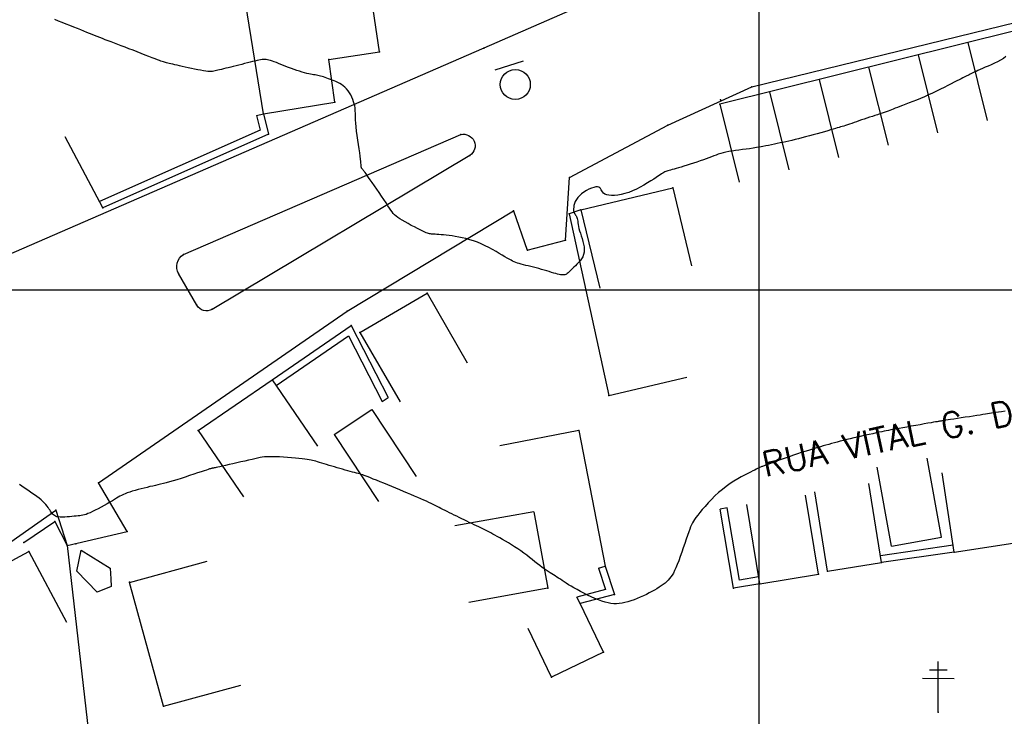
# Model space of a CAD drawing. Header units: millimetres. Extents: x 196436 to 199900, y 8705373 to 8708636.
# Tile 48 of 241: x 197626 to 197724, y 8706658 to 8706727. Entities that reach past the tile are written whole.
import ezdxf
from ezdxf.enums import TextEntityAlignment as Align

# ---------------------------------------------------------------- set-up
doc = ezdxf.new("R2010")
doc.units = ezdxf.units.MM
doc.header["$LTSCALE"] = 5
for name, color, linetype in [('$CURVAS2', 40, 'Continuous'), ('CASA', 6, 'Continuous'), ('CERCA', 3, 'CERCA_LINE'), ('MALHA', 9, 'Continuous'), ('MEIO-FIO', 7, 'Continuous'), ('MURO', 9, 'Continuous'), ('PL', 23, 'Continuous'), ('POSTE', 3, 'Continuous'), ('TXT_NRUA', 3, 'Continuous')]:
    doc.layers.add(name, color=color, linetype=linetype)
doc.styles.add('GEOSIS', font='ROMANS.SHX')
doc.linetypes.add('CERCA_LINE', pattern='A,0.5,-0.2,["X",Standard,S=0.1,R=0,X=-0.1,Y=-0.05],-0.25', length=0.95)

# ---------------------------------------------------------------- blocks, each defined once
blk = doc.blocks.new('C')
at = {"layer": 'CASA'}
blk.add_lwpolyline([(0, 0), (0, 8)], dxfattribs=at)
blk = doc.blocks.new('A$C324D1BEE')
at = {"layer": 'CASA'}
for points in [[(8.774, 4.991), (0.902, 6.413)], [(7.872, 0), (8.774, 4.991)], [(7.872, 0), (0, 1.423)]]:
    blk.add_lwpolyline(points, dxfattribs=at)
blk = doc.blocks.new('A$C6160071F')
at = {"layer": 'CASA', "rotation": 179.1179489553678}
blk.add_blockref('A$C324D1BEE', (8.85, 6.399), dxfattribs=at)
blk = doc.blocks.new('PL')
at = {"layer": 'PL'}
blk.add_line((2.006, 1.493), (2.006, -1.493), dxfattribs=at)
blk.add_circle((0, 0), 1.495, dxfattribs=at)

msp = doc.modelspace()

# ---------------------------------------------------------------- linework, layer by layer
at = {"layer": '$CURVAS2'}
for points in [[(197724.643, 8706723.232, 692), (197724.39, 8706723.052, 692), (197724.109, 8706722.881, 692), (197723.807, 8706722.721, 692), (197723.494, 8706722.57, 692), (197723.179, 8706722.429, 692), (197722.869, 8706722.297, 692), (197722.574, 8706722.174, 692), (197722.302, 8706722.06, 692), (197722.06, 8706721.954, 692), (197721.846, 8706721.857, 692), (197721.657, 8706721.767, 692), (197721.489, 8706721.685, 692), (197721.34, 8706721.609, 692), (197721.205, 8706721.539, 692), (197721.081, 8706721.475, 692), (197720.966, 8706721.415, 692), (197720.854, 8706721.36, 692), (197720.742, 8706721.307, 692), (197720.623, 8706721.251, 692), (197720.492, 8706721.189, 692), (197720.345, 8706721.119, 692), (197720.175, 8706721.036, 692), (197719.978, 8706720.938, 692), (197719.748, 8706720.821, 692), (197719.481, 8706720.683, 692), (197719.18, 8706720.526, 692), (197718.85, 8706720.355, 692), (197718.496, 8706720.173, 692), (197718.123, 8706719.984, 692), (197717.734, 8706719.792, 692), (197717.336, 8706719.601, 692), (197716.932, 8706719.415, 692), (197716.527, 8706719.237, 692), (197716.126, 8706719.069, 692), (197715.733, 8706718.909, 692), (197715.354, 8706718.76, 692), (197714.992, 8706718.621, 692), (197714.653, 8706718.493, 692), (197714.341, 8706718.376, 692), (197714.061, 8706718.27, 692), (197713.815, 8706718.177, 692), (197713.599, 8706718.092, 692), (197713.405, 8706718.016, 692), (197713.226, 8706717.946, 692), (197713.055, 8706717.879, 692), (197712.885, 8706717.813, 692), (197712.708, 8706717.748, 692), (197712.517, 8706717.679, 692), (197712.308, 8706717.607, 692), (197712.08, 8706717.53, 692), (197711.838, 8706717.45, 692), (197711.585, 8706717.367, 692), (197711.323, 8706717.281, 692), (197711.055, 8706717.194, 692), (197710.786, 8706717.105, 692), (197710.517, 8706717.016, 692), (197710.252, 8706716.926, 692), (197709.992, 8706716.838, 692), (197709.74, 8706716.751, 692), (197709.497, 8706716.667, 692), (197709.265, 8706716.587, 692), (197709.046, 8706716.511, 692), (197708.842, 8706716.442, 692), (197708.654, 8706716.379, 692), (197708.483, 8706716.323, 692), (197708.323, 8706716.273, 692), (197708.166, 8706716.226, 692), (197708.005, 8706716.178, 692), (197707.832, 8706716.128, 692), (197707.64, 8706716.073, 692), (197707.421, 8706716.011, 692), (197707.168, 8706715.938, 692), (197706.875, 8706715.854, 692), (197706.549, 8706715.759, 692), (197706.196, 8706715.658, 692), (197705.824, 8706715.551, 692), (197705.441, 8706715.443, 692), (197705.055, 8706715.336, 692), (197704.674, 8706715.232, 692), (197704.305, 8706715.135, 692), (197703.954, 8706715.046, 692), (197703.621, 8706714.965, 692), (197703.303, 8706714.891, 692), (197702.997, 8706714.822, 692), (197702.7, 8706714.757, 692), (197702.411, 8706714.695, 692), (197702.127, 8706714.635, 692), (197701.844, 8706714.575, 692), (197701.561, 8706714.515, 692), (197701.276, 8706714.455, 692), (197700.988, 8706714.395, 692), (197700.694, 8706714.335, 692), (197700.392, 8706714.277, 692), (197700.082, 8706714.221, 692), (197699.762, 8706714.166, 692), (197699.43, 8706714.114, 692), (197699.085, 8706714.064, 692), (197698.732, 8706714.017, 692), (197698.375, 8706713.97, 692), (197698.02, 8706713.923, 692), (197697.673, 8706713.875, 692), (197697.337, 8706713.825, 692), (197697.019, 8706713.772, 692), (197696.724, 8706713.715, 692), (197696.455, 8706713.652, 692), (197696.206, 8706713.585, 692), (197695.972, 8706713.512, 692), (197695.744, 8706713.433, 692), (197695.517, 8706713.349, 692), (197695.284, 8706713.26, 692), (197695.037, 8706713.164, 692), (197694.77, 8706713.063, 692), (197694.478, 8706712.956, 692), (197694.166, 8706712.845, 692), (197693.84, 8706712.732, 692), (197693.509, 8706712.621, 692), (197693.179, 8706712.512, 692), (197692.856, 8706712.408, 692), (197692.548, 8706712.312, 692), (197692.262, 8706712.226, 692), (197692.003, 8706712.151, 692), (197691.772, 8706712.086, 692), (197691.564, 8706712.03, 692), (197691.38, 8706711.981, 692), (197691.217, 8706711.938, 692), (197691.073, 8706711.898, 692), (197690.946, 8706711.861, 692), (197690.834, 8706711.825, 692), (197690.735, 8706711.787, 692), (197690.641, 8706711.745, 692), (197690.546, 8706711.695, 692), (197690.442, 8706711.634, 692), (197690.322, 8706711.558, 692), (197690.178, 8706711.464, 692), (197690.004, 8706711.348, 692), (197689.791, 8706711.207, 692), (197689.535, 8706711.039, 692), (197689.24, 8706710.85, 692), (197688.914, 8706710.647, 692), (197688.562, 8706710.439, 692), (197688.191, 8706710.233, 692), (197687.809, 8706710.038, 692), (197687.421, 8706709.859, 692), (197687.036, 8706709.706, 692), (197686.658, 8706709.585, 692), (197686.293, 8706709.495, 692), (197685.947, 8706709.436, 692), (197685.624, 8706709.406, 692), (197685.33, 8706709.403, 692), (197685.069, 8706709.427, 692), (197684.845, 8706709.476, 692), (197684.665, 8706709.548, 692), (197684.531, 8706709.641, 692), (197684.433, 8706709.749, 692), (197684.359, 8706709.864, 692), (197684.298, 8706709.977, 692), (197684.237, 8706710.081, 692), (197684.166, 8706710.168, 692), (197684.072, 8706710.23, 692), (197683.943, 8706710.26, 692), (197683.771, 8706710.251, 692), (197683.563, 8706710.205, 692), (197683.329, 8706710.127, 692), (197683.08, 8706710.02, 692), (197682.826, 8706709.888, 692), (197682.577, 8706709.735, 692), (197682.344, 8706709.565, 692), (197682.137, 8706709.381, 692), (197681.965, 8706709.188, 692), (197681.826, 8706708.99, 692), (197681.719, 8706708.79, 692), (197681.64, 8706708.594, 692), (197681.586, 8706708.404, 692), (197681.555, 8706708.226, 692), (197681.545, 8706708.064, 692), (197681.552, 8706707.921, 692), (197681.573, 8706707.8, 692), (197681.606, 8706707.698, 692), (197681.648, 8706707.611, 692), (197681.695, 8706707.532, 692), (197681.745, 8706707.457, 692), (197681.794, 8706707.382, 692), (197681.84, 8706707.301, 692), (197681.879, 8706707.21, 692), (197681.909, 8706707.104, 692), (197681.934, 8706706.981, 692), (197681.955, 8706706.843, 692), (197681.978, 8706706.687, 692), (197682.004, 8706706.515, 692), (197682.038, 8706706.324, 692), (197682.083, 8706706.115, 692), (197682.143, 8706705.888, 692), (197682.218, 8706705.642, 692), (197682.304, 8706705.381, 692), (197682.393, 8706705.11, 692), (197682.476, 8706704.833, 692), (197682.546, 8706704.556, 692), (197682.595, 8706704.281, 692), (197682.616, 8706704.015, 692), (197682.601, 8706703.76, 692), (197682.544, 8706703.522, 692), (197682.452, 8706703.299, 692), (197682.331, 8706703.093, 692), (197682.189, 8706702.901, 692), (197682.035, 8706702.723, 692), (197681.876, 8706702.559, 692), (197681.72, 8706702.408, 692), (197681.575, 8706702.27, 692), (197681.447, 8706702.143, 692), (197681.334, 8706702.027, 692), (197681.235, 8706701.923, 692), (197681.146, 8706701.831, 692), (197681.065, 8706701.749, 692), (197680.989, 8706701.679, 692), (197680.915, 8706701.619, 692), (197680.841, 8706701.571, 692), (197680.765, 8706701.533, 692), (197680.683, 8706701.505, 692), (197680.593, 8706701.489, 692), (197680.494, 8706701.483, 692), (197680.382, 8706701.488, 692), (197680.256, 8706701.504, 692), (197680.113, 8706701.532, 692), (197679.951, 8706701.57, 692), (197679.769, 8706701.619, 692), (197679.567, 8706701.678, 692), (197679.349, 8706701.743, 692), (197679.116, 8706701.815, 692), (197678.872, 8706701.889, 692), (197678.617, 8706701.966, 692), (197678.356, 8706702.042, 692), (197678.089, 8706702.116, 692), (197677.819, 8706702.187, 692), (197677.55, 8706702.254, 692), (197677.285, 8706702.318, 692), (197677.026, 8706702.38, 692), (197676.777, 8706702.439, 692), (197676.541, 8706702.497, 692), (197676.322, 8706702.553, 692), (197676.122, 8706702.609, 692), (197675.944, 8706702.665, 692), (197675.78, 8706702.724, 692), (197675.625, 8706702.788, 692), (197675.469, 8706702.861, 692), (197675.307, 8706702.945, 692), (197675.129, 8706703.044, 692), (197674.93, 8706703.16, 692), (197674.7, 8706703.296, 692), (197674.436, 8706703.454, 692), (197674.14, 8706703.63, 692), (197673.816, 8706703.817, 692), (197673.469, 8706704.011, 692), (197673.105, 8706704.205, 692), (197672.729, 8706704.394, 692), (197672.345, 8706704.573, 692), (197671.957, 8706704.735, 692), (197671.572, 8706704.876, 692), (197671.191, 8706704.997, 692), (197670.816, 8706705.1, 692), (197670.451, 8706705.187, 692), (197670.098, 8706705.259, 692), (197669.758, 8706705.319, 692), (197669.435, 8706705.369, 692), (197669.131, 8706705.41, 692), (197668.847, 8706705.445, 692), (197668.585, 8706705.473, 692), (197668.345, 8706705.497, 692), (197668.126, 8706705.515, 692), (197667.929, 8706705.53, 692), (197667.755, 8706705.542, 692), (197667.603, 8706705.55, 692), (197667.474, 8706705.557, 692), (197667.366, 8706705.563, 692), (197667.273, 8706705.571, 692), (197667.185, 8706705.584, 692), (197667.093, 8706705.607, 692), (197666.988, 8706705.642, 692), (197666.861, 8706705.692, 692), (197666.704, 8706705.762, 692), (197666.508, 8706705.854, 692), (197666.267, 8706705.971, 692), (197665.989, 8706706.109, 692), (197665.686, 8706706.262, 692), (197665.371, 8706706.426, 692), (197665.054, 8706706.594, 692), (197664.749, 8706706.763, 692), (197664.466, 8706706.926, 692), (197664.218, 8706707.078, 692), (197664.013, 8706707.216, 692), (197663.844, 8706707.347, 692), (197663.702, 8706707.476, 692), (197663.576, 8706707.613, 692), (197663.458, 8706707.765, 692), (197663.336, 8706707.939, 692), (197663.201, 8706708.144, 692), (197663.042, 8706708.386, 692), (197662.854, 8706708.671, 692), (197662.641, 8706708.989, 692), (197662.411, 8706709.33, 692), (197662.171, 8706709.683, 692), (197661.931, 8706710.034, 692), (197661.697, 8706710.373, 692), (197661.478, 8706710.689, 692), (197661.281, 8706710.969, 692), (197661.114, 8706711.205, 692), (197660.973, 8706711.399, 692), (197660.858, 8706711.557, 692), (197660.763, 8706711.683, 692), (197660.686, 8706711.783, 692), (197660.625, 8706711.862, 692), (197660.575, 8706711.924, 692), (197660.533, 8706711.976, 692), (197660.498, 8706712.021, 692), (197660.467, 8706712.062, 692), (197660.442, 8706712.099, 692), (197660.421, 8706712.133, 692), (197660.404, 8706712.165, 692), (197660.391, 8706712.197, 692), (197660.382, 8706712.229, 692), (197660.376, 8706712.262, 692), (197660.372, 8706712.299, 692), (197660.37, 8706712.346, 692), (197660.367, 8706712.412, 692), (197660.361, 8706712.504, 692), (197660.35, 8706712.631, 692), (197660.333, 8706712.802, 692), (197660.307, 8706713.023, 692), (197660.271, 8706713.303, 692), (197660.223, 8706713.647, 692), (197660.167, 8706714.042, 692), (197660.105, 8706714.473, 692), (197660.041, 8706714.923, 692), (197659.979, 8706715.378, 692), (197659.922, 8706715.821, 692), (197659.873, 8706716.236, 692), (197659.835, 8706716.607, 692), (197659.812, 8706716.924, 692), (197659.8, 8706717.191, 692), (197659.796, 8706717.418, 692), (197659.794, 8706717.617, 692), (197659.79, 8706717.796, 692), (197659.782, 8706717.967, 692), (197659.764, 8706718.137, 692), (197659.733, 8706718.319, 692), (197659.685, 8706718.519, 692), (197659.62, 8706718.735, 692), (197659.538, 8706718.959, 692), (197659.442, 8706719.188, 692), (197659.331, 8706719.415, 692), (197659.207, 8706719.634, 692), (197659.07, 8706719.84, 692), (197658.92, 8706720.027, 692), (197658.76, 8706720.191, 692), (197658.59, 8706720.333, 692), (197658.413, 8706720.456, 692), (197658.231, 8706720.563, 692), (197658.045, 8706720.658, 692), (197657.858, 8706720.742, 692), (197657.671, 8706720.818, 692), (197657.486, 8706720.89, 692), (197657.306, 8706720.96, 692), (197657.13, 8706721.028, 692), (197656.959, 8706721.092, 692), (197656.793, 8706721.152, 692), (197656.632, 8706721.208, 692), (197656.477, 8706721.258, 692), (197656.327, 8706721.301, 692), (197656.184, 8706721.337, 692), (197656.046, 8706721.365, 692), (197655.911, 8706721.388, 692), (197655.774, 8706721.409, 692), (197655.633, 8706721.429, 692), (197655.483, 8706721.452, 692), (197655.321, 8706721.48, 692), (197655.142, 8706721.516, 692), (197654.943, 8706721.562, 692), (197654.722, 8706721.622, 692), (197654.482, 8706721.693, 692), (197654.227, 8706721.773, 692), (197653.961, 8706721.861, 692), (197653.688, 8706721.956, 692), (197653.413, 8706722.055, 692), (197653.14, 8706722.156, 692), (197652.874, 8706722.257, 692), (197652.617, 8706722.358, 692), (197652.372, 8706722.456, 692), (197652.139, 8706722.549, 692), (197651.919, 8706722.637, 692), (197651.712, 8706722.717, 692), (197651.519, 8706722.788, 692), (197651.341, 8706722.849, 692), (197651.179, 8706722.897, 692), (197651.032, 8706722.932, 692), (197650.896, 8706722.954, 692), (197650.765, 8706722.964, 692), (197650.634, 8706722.962, 692), (197650.497, 8706722.949, 692), (197650.349, 8706722.926, 692), (197650.185, 8706722.892, 692), (197649.999, 8706722.85, 692), (197649.786, 8706722.799, 692), (197649.551, 8706722.741, 692), (197649.297, 8706722.677, 692), (197649.029, 8706722.609, 692), (197648.751, 8706722.538, 692), (197648.467, 8706722.466, 692), (197648.183, 8706722.394, 692), (197647.902, 8706722.323, 692), (197647.629, 8706722.255, 692), (197647.365, 8706722.191, 692), (197647.113, 8706722.129, 692), (197646.874, 8706722.071, 692), (197646.65, 8706722.016, 692), (197646.443, 8706721.966, 692), (197646.254, 8706721.919, 692), (197646.085, 8706721.876, 692), (197645.937, 8706721.838, 692), (197645.803, 8706721.805, 692), (197645.675, 8706721.779, 692), (197645.548, 8706721.76, 692), (197645.412, 8706721.75, 692), (197645.261, 8706721.75, 692), (197645.087, 8706721.762, 692), (197644.883, 8706721.786, 692), (197644.643, 8706721.822, 692), (197644.373, 8706721.87, 692), (197644.081, 8706721.927, 692), (197643.774, 8706721.99, 692), (197643.459, 8706722.057, 692), (197643.144, 8706722.126, 692), (197642.837, 8706722.194, 692), (197642.546, 8706722.26, 692), (197642.276, 8706722.32, 692), (197642.028, 8706722.376, 692), (197641.802, 8706722.427, 692), (197641.597, 8706722.473, 692), (197641.412, 8706722.515, 692), (197641.247, 8706722.553, 692), (197641.101, 8706722.587, 692), (197640.973, 8706722.618, 692), (197640.861, 8706722.646, 692), (197640.758, 8706722.674, 692), (197640.654, 8706722.704, 692), (197640.542, 8706722.741, 692), (197640.412, 8706722.787, 692), (197640.255, 8706722.844, 692), (197640.062, 8706722.918, 692), (197639.826, 8706723.009, 692), (197639.539, 8706723.12, 692), (197639.208, 8706723.25, 692), (197638.843, 8706723.392, 692), (197638.453, 8706723.545, 692), (197638.048, 8706723.703, 692), (197637.637, 8706723.863, 692), (197637.229, 8706724.022, 692), (197636.835, 8706724.174, 692), (197636.46, 8706724.318, 692), (197636.107, 8706724.453, 692), (197635.772, 8706724.58, 692), (197635.454, 8706724.7, 692), (197635.152, 8706724.815, 692), (197634.864, 8706724.924, 692), (197634.587, 8706725.03, 692), (197634.321, 8706725.133, 692), (197634.063, 8706725.234, 692), (197633.808, 8706725.335, 692), (197633.553, 8706725.437, 692), (197633.291, 8706725.543, 692), (197633.019, 8706725.653, 692), (197632.731, 8706725.769, 692), (197632.423, 8706725.893, 692), (197632.089, 8706726.026, 692), (197631.729, 8706726.17, 692), (197631.348, 8706726.321, 692), (197630.958, 8706726.476, 692), (197630.569, 8706726.629, 692), (197630.19, 8706726.778, 692), (197629.832, 8706726.919, 692)], [(197724.561, 8706687.909, 693), (197724.208, 8706687.858, 693), (197723.894, 8706687.812, 693), (197723.626, 8706687.772, 693), (197723.396, 8706687.738, 693), (197723.19, 8706687.706, 693), (197722.996, 8706687.676, 693), (197722.8, 8706687.646, 693), (197722.59, 8706687.612, 693), (197722.353, 8706687.575, 693), (197722.076, 8706687.531, 693), (197721.75, 8706687.48, 693), (197721.384, 8706687.424, 693), (197720.993, 8706687.363, 693), (197720.59, 8706687.3, 693), (197720.188, 8706687.238, 693), (197719.801, 8706687.178, 693), (197719.443, 8706687.123, 693), (197719.128, 8706687.074, 693), (197718.865, 8706687.034, 693), (197718.652, 8706687.001, 693), (197718.483, 8706686.975, 693), (197718.352, 8706686.955, 693), (197718.252, 8706686.939, 693), (197718.177, 8706686.928, 693), (197718.121, 8706686.919, 693), (197718.079, 8706686.913, 693), (197718.042, 8706686.907, 693), (197718.003, 8706686.901, 693), (197717.952, 8706686.893, 693), (197717.879, 8706686.881, 693), (197717.775, 8706686.863, 693), (197717.63, 8706686.838, 693), (197717.436, 8706686.804, 693), (197717.182, 8706686.76, 693), (197716.863, 8706686.704, 693), (197716.491, 8706686.638, 693), (197716.08, 8706686.566, 693), (197715.647, 8706686.49, 693), (197715.207, 8706686.412, 693), (197714.775, 8706686.335, 693), (197714.366, 8706686.263, 693), (197713.997, 8706686.197, 693), (197713.678, 8706686.139, 693), (197713.402, 8706686.089, 693), (197713.157, 8706686.043, 693), (197712.932, 8706686, 693), (197712.714, 8706685.957, 693), (197712.492, 8706685.912, 693), (197712.255, 8706685.863, 693), (197711.99, 8706685.807, 693), (197711.69, 8706685.742, 693), (197711.358, 8706685.671, 693), (197711.002, 8706685.593, 693), (197710.629, 8706685.511, 693), (197710.246, 8706685.425, 693), (197709.862, 8706685.338, 693), (197709.484, 8706685.25, 693), (197709.118, 8706685.163, 693), (197708.771, 8706685.078, 693), (197708.442, 8706684.995, 693), (197708.129, 8706684.914, 693), (197707.828, 8706684.834, 693), (197707.537, 8706684.756, 693), (197707.255, 8706684.679, 693), (197706.977, 8706684.602, 693), (197706.703, 8706684.525, 693), (197706.429, 8706684.448, 693), (197706.151, 8706684.37, 693), (197705.868, 8706684.289, 693), (197705.574, 8706684.203, 693), (197705.268, 8706684.111, 693), (197704.946, 8706684.011, 693), (197704.605, 8706683.902, 693), (197704.241, 8706683.783, 693), (197703.853, 8706683.652, 693), (197703.449, 8706683.514, 693), (197703.04, 8706683.371, 693), (197702.634, 8706683.227, 693), (197702.242, 8706683.088, 693), (197701.874, 8706682.956, 693), (197701.541, 8706682.836, 693), (197701.251, 8706682.732, 693), (197701.012, 8706682.646, 693), (197700.819, 8706682.577, 693), (197700.666, 8706682.522, 693), (197700.545, 8706682.478, 693), (197700.449, 8706682.443, 693), (197700.37, 8706682.413, 693), (197700.302, 8706682.385, 693), (197700.237, 8706682.358, 693), (197700.168, 8706682.327, 693), (197700.09, 8706682.292, 693), (197699.999, 8706682.248, 693), (197699.889, 8706682.195, 693), (197699.756, 8706682.131, 693), (197699.596, 8706682.051, 693), (197699.403, 8706681.956, 693), (197699.173, 8706681.841, 693), (197698.902, 8706681.706, 693), (197698.597, 8706681.55, 693), (197698.262, 8706681.371, 693), (197697.904, 8706681.17, 693), (197697.53, 8706680.945, 693), (197697.145, 8706680.697, 693), (197696.757, 8706680.424, 693), (197696.372, 8706680.126, 693), (197695.995, 8706679.804, 693), (197695.63, 8706679.464, 693), (197695.282, 8706679.116, 693), (197694.954, 8706678.768, 693), (197694.65, 8706678.429, 693), (197694.373, 8706678.107, 693), (197694.128, 8706677.81, 693), (197693.917, 8706677.548, 693), (197693.743, 8706677.325, 693), (197693.601, 8706677.132, 693), (197693.483, 8706676.956, 693), (197693.383, 8706676.784, 693), (197693.293, 8706676.604, 693), (197693.206, 8706676.401, 693), (197693.116, 8706676.165, 693), (197693.016, 8706675.881, 693), (197692.899, 8706675.541, 693), (197692.769, 8706675.155, 693), (197692.627, 8706674.736, 693), (197692.478, 8706674.299, 693), (197692.326, 8706673.856, 693), (197692.173, 8706673.423, 693), (197692.023, 8706673.013, 693), (197691.88, 8706672.64, 693), (197691.746, 8706672.315, 693), (197691.619, 8706672.033, 693), (197691.495, 8706671.79, 693), (197691.373, 8706671.58, 693), (197691.247, 8706671.395, 693), (197691.117, 8706671.23, 693), (197690.977, 8706671.078, 693), (197690.826, 8706670.934, 693), (197690.66, 8706670.792, 693), (197690.48, 8706670.65, 693), (197690.284, 8706670.509, 693), (197690.074, 8706670.369, 693), (197689.848, 8706670.228, 693), (197689.608, 8706670.087, 693), (197689.352, 8706669.945, 693), (197689.082, 8706669.802, 693), (197688.797, 8706669.658, 693), (197688.5, 8706669.516, 693), (197688.195, 8706669.378, 693), (197687.885, 8706669.246, 693), (197687.573, 8706669.124, 693), (197687.263, 8706669.014, 693), (197686.958, 8706668.918, 693), (197686.662, 8706668.84, 693), (197686.377, 8706668.781, 693), (197686.099, 8706668.743, 693), (197685.825, 8706668.726, 693), (197685.549, 8706668.731, 693), (197685.27, 8706668.758, 693), (197684.98, 8706668.809, 693), (197684.678, 8706668.884, 693), (197684.358, 8706668.984, 693), (197684.018, 8706669.108, 693), (197683.663, 8706669.253, 693), (197683.3, 8706669.414, 693), (197682.934, 8706669.587, 693), (197682.572, 8706669.767, 693), (197682.222, 8706669.95, 693), (197681.888, 8706670.131, 693), (197681.579, 8706670.306, 693), (197681.299, 8706670.471, 693), (197681.045, 8706670.627, 693), (197680.814, 8706670.773, 693), (197680.603, 8706670.91, 693), (197680.408, 8706671.04, 693), (197680.225, 8706671.163, 693), (197680.05, 8706671.279, 693), (197679.881, 8706671.39, 693), (197679.713, 8706671.497, 693), (197679.545, 8706671.602, 693), (197679.374, 8706671.707, 693), (197679.199, 8706671.817, 693), (197679.017, 8706671.934, 693), (197678.826, 8706672.06, 693), (197678.626, 8706672.199, 693), (197678.413, 8706672.354, 693), (197678.186, 8706672.525, 693), (197677.946, 8706672.713, 693), (197677.694, 8706672.913, 693), (197677.43, 8706673.122, 693), (197677.156, 8706673.337, 693), (197676.873, 8706673.555, 693), (197676.581, 8706673.774, 693), (197676.281, 8706673.99, 693), (197675.976, 8706674.2, 693), (197675.667, 8706674.404, 693), (197675.358, 8706674.6, 693), (197675.054, 8706674.787, 693), (197674.757, 8706674.964, 693), (197674.47, 8706675.13, 693), (197674.198, 8706675.285, 693), (197673.943, 8706675.427, 693), (197673.708, 8706675.556, 693), (197673.49, 8706675.674, 693), (197673.285, 8706675.783, 693), (197673.089, 8706675.885, 693), (197672.897, 8706675.983, 693), (197672.705, 8706676.079, 693), (197672.51, 8706676.176, 693), (197672.306, 8706676.275, 693), (197672.092, 8706676.378, 693), (197671.866, 8706676.487, 693), (197671.633, 8706676.599, 693), (197671.392, 8706676.714, 693), (197671.146, 8706676.832, 693), (197670.896, 8706676.952, 693), (197670.644, 8706677.074, 693), (197670.393, 8706677.196, 693), (197670.143, 8706677.319, 693), (197669.895, 8706677.442, 693), (197669.652, 8706677.563, 693), (197669.413, 8706677.683, 693), (197669.18, 8706677.8, 693), (197668.954, 8706677.914, 693), (197668.736, 8706678.024, 693), (197668.527, 8706678.13, 693), (197668.327, 8706678.231, 693), (197668.134, 8706678.328, 693), (197667.942, 8706678.423, 693), (197667.748, 8706678.518, 693), (197667.548, 8706678.615, 693), (197667.337, 8706678.716, 693), (197667.112, 8706678.821, 693), (197666.868, 8706678.933, 693), (197666.602, 8706679.053, 693), (197666.315, 8706679.181, 693), (197666.008, 8706679.316, 693), (197665.682, 8706679.458, 693), (197665.339, 8706679.606, 693), (197664.98, 8706679.759, 693), (197664.607, 8706679.917, 693), (197664.22, 8706680.079, 693), (197663.822, 8706680.244, 693), (197663.42, 8706680.41, 693), (197663.02, 8706680.574, 693), (197662.629, 8706680.733, 693), (197662.255, 8706680.885, 693), (197661.904, 8706681.026, 693), (197661.584, 8706681.154, 693), (197661.302, 8706681.266, 693), (197661.062, 8706681.36, 693), (197660.858, 8706681.439, 693), (197660.681, 8706681.504, 693), (197660.524, 8706681.56, 693), (197660.377, 8706681.609, 693), (197660.231, 8706681.655, 693), (197660.079, 8706681.699, 693), (197659.911, 8706681.746, 693), (197659.721, 8706681.797, 693), (197659.51, 8706681.853, 693), (197659.281, 8706681.914, 693), (197659.037, 8706681.979, 693), (197658.781, 8706682.048, 693), (197658.516, 8706682.12, 693), (197658.246, 8706682.195, 693), (197657.974, 8706682.274, 693), (197657.701, 8706682.354, 693), (197657.432, 8706682.436, 693), (197657.169, 8706682.517, 693), (197656.914, 8706682.597, 693), (197656.67, 8706682.673, 693), (197656.44, 8706682.745, 693), (197656.226, 8706682.811, 693), (197656.031, 8706682.87, 693), (197655.856, 8706682.921, 693), (197655.694, 8706682.964, 693), (197655.535, 8706683.001, 693), (197655.372, 8706683.034, 693), (197655.194, 8706683.065, 693), (197654.994, 8706683.094, 693), (197654.761, 8706683.123, 693), (197654.488, 8706683.155, 693), (197654.168, 8706683.189, 693), (197653.811, 8706683.224, 693), (197653.427, 8706683.26, 693), (197653.03, 8706683.294, 693), (197652.63, 8706683.325, 693), (197652.24, 8706683.35, 693), (197651.871, 8706683.369, 693), (197651.536, 8706683.379, 693), (197651.242, 8706683.38, 693), (197650.982, 8706683.371, 693), (197650.744, 8706683.352, 693), (197650.517, 8706683.323, 693), (197650.29, 8706683.283, 693), (197650.051, 8706683.234, 693), (197649.788, 8706683.175, 693), (197649.491, 8706683.106, 693), (197649.152, 8706683.027, 693), (197648.78, 8706682.941, 693), (197648.387, 8706682.851, 693), (197647.985, 8706682.76, 693), (197647.589, 8706682.67, 693), (197647.21, 8706682.584, 693), (197646.86, 8706682.506, 693), (197646.554, 8706682.438, 693), (197646.299, 8706682.382, 693), (197646.094, 8706682.337, 693), (197645.932, 8706682.302, 693), (197645.807, 8706682.276, 693), (197645.712, 8706682.257, 693), (197645.642, 8706682.244, 693), (197645.591, 8706682.234, 693), (197645.551, 8706682.228, 693), (197645.517, 8706682.222, 693), (197645.48, 8706682.214, 693), (197645.432, 8706682.202, 693), (197645.364, 8706682.183, 693), (197645.266, 8706682.153, 693), (197645.131, 8706682.109, 693), (197644.949, 8706682.05, 693), (197644.712, 8706681.971, 693), (197644.415, 8706681.871, 693), (197644.066, 8706681.755, 693), (197643.679, 8706681.626, 693), (197643.266, 8706681.489, 693), (197642.841, 8706681.351, 693), (197642.416, 8706681.214, 693), (197642.005, 8706681.085, 693), (197641.619, 8706680.968, 693), (197641.269, 8706680.866, 693), (197640.95, 8706680.779, 693), (197640.657, 8706680.703, 693), (197640.382, 8706680.635, 693), (197640.117, 8706680.573, 693), (197639.857, 8706680.514, 693), (197639.595, 8706680.454, 693), (197639.322, 8706680.392, 693), (197639.035, 8706680.324, 693), (197638.738, 8706680.251, 693), (197638.436, 8706680.174, 693), (197638.134, 8706680.094, 693), (197637.841, 8706680.012, 693), (197637.56, 8706679.93, 693), (197637.298, 8706679.847, 693), (197637.061, 8706679.765, 693), (197636.853, 8706679.685, 693), (197636.667, 8706679.605, 693), (197636.497, 8706679.522, 693), (197636.333, 8706679.434, 693), (197636.167, 8706679.339, 693), (197635.992, 8706679.234, 693), (197635.799, 8706679.117, 693), (197635.581, 8706678.986, 693), (197635.331, 8706678.84, 693), (197635.056, 8706678.683, 693), (197634.764, 8706678.519, 693), (197634.464, 8706678.355, 693), (197634.165, 8706678.195, 693), (197633.874, 8706678.044, 693), (197633.602, 8706677.909, 693), (197633.355, 8706677.794, 693), (197633.14, 8706677.703, 693), (197632.953, 8706677.633, 693), (197632.785, 8706677.581, 693), (197632.63, 8706677.544, 693), (197632.478, 8706677.517, 693), (197632.324, 8706677.497, 693), (197632.159, 8706677.48, 693), (197631.976, 8706677.462, 693), (197631.769, 8706677.44, 693), (197631.543, 8706677.417, 693), (197631.306, 8706677.394, 693), (197631.064, 8706677.374, 693), (197630.825, 8706677.36, 693), (197630.595, 8706677.353, 693), (197630.383, 8706677.356, 693), (197630.194, 8706677.373, 693), (197630.034, 8706677.403, 693), (197629.901, 8706677.448, 693), (197629.789, 8706677.506, 693), (197629.695, 8706677.576, 693), (197629.615, 8706677.657, 693), (197629.543, 8706677.748, 693), (197629.475, 8706677.848, 693), (197629.406, 8706677.957, 693), (197629.333, 8706678.072, 693), (197629.253, 8706678.194, 693), (197629.162, 8706678.323, 693), (197629.059, 8706678.458, 693), (197628.94, 8706678.6, 693), (197628.804, 8706678.749, 693), (197628.647, 8706678.904, 693), (197628.466, 8706679.065, 693), (197628.262, 8706679.232, 693), (197628.036, 8706679.403, 693), (197627.796, 8706679.578, 693), (197627.545, 8706679.754, 693), (197627.29, 8706679.93, 693), (197627.035, 8706680.104, 693), (197626.786, 8706680.275, 693), (197626.548, 8706680.44, 693), (197626.325, 8706680.6, 693)], [(197635.433, 8706671.224, 693), (197635.439, 8706670.458, 693), (197634.052, 8706669.888, 693), (197632.031, 8706671.989, 693), (197632.45, 8706674.08, 693), (197635.34, 8706672.257, 693), (197635.433, 8706671.224, 693)]]:
    msp.add_polyline3d(points, dxfattribs=at)
at = {"layer": 'CASA'}
for points in [[(197657.745, 8706718.694), (197657.161, 8706722.938), (197662.197, 8706723.706), (197659.849, 8706739.615)], [(197650.633, 8706717.541), (197647.434, 8706737.283)], [(197725.777, 8706725.869), (197696.128, 8706718.483)], [(197650.633, 8706717.541), (197657.745, 8706718.694)], [(197682.278, 8706707.96), (197691.429, 8706710.161)], [(197691.429, 8706710.161), (197693.3, 8706702.382)], [(197682.278, 8706707.96), (197684.149, 8706700.182)], [(197660.23, 8706695.763), (197666.937, 8706699.654)], [(197666.937, 8706699.654), (197670.952, 8706692.735)], [(197660.23, 8706695.763), (197664.245, 8706688.843)], [(197644.128, 8706685.984), (197651.517, 8706691.033)], [(197651.517, 8706691.033), (197656.031, 8706684.428)], [(197657.685, 8706685.605), (197661.451, 8706688.09)], [(197661.451, 8706688.09), (197665.857, 8706681.412)], [(197644.128, 8706685.984), (197648.641, 8706679.379)], [(197657.685, 8706685.605), (197662.091, 8706678.927)], [(197712.228, 8706672.823), (197710.97, 8706680.723)], [(197706.838, 8706671.964), (197705.579, 8706679.865)], [(197700.1, 8706670.707), (197698.813, 8706678.603)], [(197705.957, 8706671.661), (197704.67, 8706679.557)], [(197677.597, 8706677.898), (197669.724, 8706676.476)], [(197677.597, 8706677.898), (197678.986, 8706670.272)], [(197719.492, 8706673.858), (197745.883, 8706677.921)], [(197622.154, 8706671.221), (197627.239, 8706673.946)], [(197627.239, 8706673.946), (197631.017, 8706666.894)], [(197706.838, 8706671.964), (197712.228, 8706672.823)], [(197700.1, 8706670.707), (197705.957, 8706671.661)], [(197678.986, 8706670.272), (197671.114, 8706668.85)], [(197684.524, 8706663.913), (197682.192, 8706668.744)], [(197679.349, 8706661.415), (197677.017, 8706666.246)], [(197684.524, 8706663.913), (197679.349, 8706661.415)]]:
    msp.add_lwpolyline(points, dxfattribs=at)
for p in [(197657.161, 8706722.938, 691.918), (197662.198, 8706723.706, 691.816), (197657.746, 8706718.694, 692.089), (197696.128, 8706718.483, 691.851), (197650.634, 8706717.542, 692.176), (197691.43, 8706710.161, 692.153), (197682.279, 8706707.96, 692.434), (197666.938, 8706699.655, 692.644), (197660.231, 8706695.763, 692.832), (197651.518, 8706691.034, 692.941), (197644.129, 8706685.984, 692.877), (197627.24, 8706673.946, 693.145), (197719.493, 8706673.858, 693.409), (197712.23, 8706672.823, 693.358), (197706.839, 8706671.965, 693.51), (197705.958, 8706671.661, 693.366), (197678.987, 8706670.272, 693.05), (197700.101, 8706670.707, 693.3), (197684.525, 8706663.913, 693.089), (197679.35, 8706661.415, 693.287)]:
    msp.add_point(p, dxfattribs=at)
at = {"layer": 'CERCA'}
for points in [[(197634.611, 8706708.178), (197630.864, 8706715.246)], [(197682.278, 8706707.96), (197681.102, 8706707.57), (197685.052, 8706689.466), (197692.842, 8706691.288)], [(197682.056, 8706685.991), (197674.206, 8706684.45)], [(197682.056, 8706685.991), (197684.707, 8706672.486)], [(197626.738, 8706674.842), (197629.841, 8706676.925), (197631.06, 8706674.52), (197633.203, 8706655.932), (197632.07, 8706655.75), (197632.562, 8706646.594), (197615.393, 8706636.416)], [(197637.294, 8706670.86), (197645.01, 8706672.972)], [(197640.674, 8706658.511), (197637.294, 8706670.86)], [(197640.674, 8706658.511), (197648.39, 8706660.623)]]:
    msp.add_lwpolyline(points, dxfattribs=at)
for p in [(197681.102, 8706707.57, 691.856), (197685.053, 8706689.466, 692.654), (197682.057, 8706685.991, 692.679), (197629.841, 8706676.925, 693.004), (197626.739, 8706674.842, 693.13), (197631.06, 8706674.521, 693.014), (197637.295, 8706670.861, 693.258), (197640.674, 8706658.512, 693.688)]:
    msp.add_point(p, dxfattribs=at)
at = {"layer": 'MALHA'}
for p, q in [((197700, 8708635.599), (197700, 8705384.785)), ((197700, 8708635.599), (197700, 8705384.785)), ((196441.61, 8706700), (199000, 8706700))]:
    msp.add_line(p, q, dxfattribs=at)
at = {"layer": 'MEIO-FIO'}
for points in [[(197823.715, 8706790.649), (197694.02, 8706733.481), (197688.223, 8706730.917), (197672.587, 8706724.066), (197533.795, 8706663.758)], [(197642.665, 8706703.509), (197670.29, 8706715.466)]]:
    msp.add_lwpolyline(points, dxfattribs=at)
for points in [[(197570.896, 8706634.151), (197600.191, 8706657.174), (197629.928, 8706678.036), (197631.06, 8706674.52), (197637.034, 8706675.928), (197634.197, 8706680.775), (197658.977, 8706697.862), (197675.563, 8706707.859), (197676.934, 8706703.947), (197680.749, 8706704.951), (197681.145, 8706711.209), (197690.933, 8706716.418), (197699.303, 8706720.224), (197725.689, 8706726.66), (197744.587, 8706730.701), (197751.474, 8706731.311), (197765.355, 8706729.314), (197771.623, 8706729.228), (197805.702, 8706733.511), (197817.123, 8706733.986), (197843.136, 8706732.833, -0.465182), (197844.974, 8706730.443), (197841.753, 8706703.858)], [(197670.29, 8706715.466, -0.850606), (197671.207, 8706713.395, -0.39865)], [(197671.207, 8706713.395), (197645.51, 8706698.059, -0.425026), (197644.007, 8706698.468), (197642.175, 8706701.616, -0.411256), (197642.665, 8706703.509)]]:
    msp.add_lwpolyline(points, format="xyb", dxfattribs=at)
for p in [(197672.588, 8706724.066, 691.435), (197699.303, 8706720.225, 691.722), (197696.173, 8706718.93, 691.739), (197690.934, 8706716.419, 691.677), (197670.291, 8706715.466, 691.551), (197671.207, 8706713.395, 691.629), (197681.146, 8706711.209, 691.508), (197675.564, 8706707.859, 691.706), (197680.749, 8706704.952, 691.808), (197642.666, 8706703.509, 692.295), (197676.935, 8706703.947, 691.865), (197642.176, 8706701.616, 692.358), (197644.008, 8706698.469, 692.413), (197645.511, 8706698.06, 692.387), (197658.977, 8706697.862, 692.354), (197634.198, 8706680.775, 692.931), (197629.929, 8706678.037, 692.988), (197637.035, 8706675.929, 693.115), (197631.938, 8706674.691, 693.022)]:
    msp.add_point(p, dxfattribs=at)
at = {"layer": 'MURO'}
for p, q in [((197649.954, 8706717.371), (197650.32, 8706715.906)), ((197650.633, 8706717.541), (197651.142, 8706715.505)), ((197650.32, 8706715.906), (197634.282, 8706708.798)), ((197651.142, 8706715.505), (197634.611, 8706708.178)), ((197651.517, 8706691.033), (197659.368, 8706696.454)), ((197659.368, 8706696.454), (197663.054, 8706689.277)), ((197651.915, 8706690.457), (197659.11, 8706695.425)), ((197659.11, 8706695.425), (197662.473, 8706688.876)), ((197697.497, 8706670.265), (197696.156, 8706678.152)), ((197698.069, 8706671.072), (197696.846, 8706678.269)), ((197719.393, 8706674.551), (197712.13, 8706673.516)), ((197719.492, 8706673.858), (197712.228, 8706672.823)), ((197684.04, 8706672.272), (197684.725, 8706670.146)), ((197684.707, 8706672.486), (197685.617, 8706669.66)), ((197699.982, 8706671.397), (197698.069, 8706671.072)), ((197684.725, 8706670.146), (197681.882, 8706669.386)), ((197700.1, 8706670.707), (197697.497, 8706670.265)), ((197685.617, 8706669.66), (197682.192, 8706668.744))]:
    msp.add_line(p, q, dxfattribs=at)
for points in [[(197649.954, 8706717.371), (197650.633, 8706717.541)], [(197662.473, 8706688.876), (197663.054, 8706689.277)], [(197696.846, 8706678.269), (197696.156, 8706678.152)], [(197684.04, 8706672.272), (197684.707, 8706672.486)], [(197682.192, 8706668.744), (197681.882, 8706669.386)]]:
    msp.add_lwpolyline(points, dxfattribs=at)
for p in [(197651.143, 8706715.505, 692.156), (197634.612, 8706708.178, 692.336), (197659.369, 8706696.455, 692.84), (197684.707, 8706672.487, 692.833), (197697.497, 8706670.265, 693.194), (197685.618, 8706669.66, 692.966)]:
    msp.add_point(p, dxfattribs=at)
at = {"layer": 'POSTE'}
for p, q in [((197717.878, 8706657.933), (197717.9, 8706662.973)), ((197717.021, 8706662.137), (197718.771, 8706662.129)), ((197716.317, 8706661.3), (197719.467, 8706661.286))]:
    msp.add_line(p, q, dxfattribs=at)
msp.add_point((197717.878, 8706657.933, 693.613), dxfattribs=at)

# ---------------------------------------------------------------- block references
at = {"layer": 'CASA'}
for name, p, rotation in [('C', (197720.835, 8706724.638), 193.9900421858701), ('C', (197715.894, 8706723.407), 193.9900421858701), ('C', (197710.952, 8706722.176), 193.9900421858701), ('C', (197706.011, 8706720.945), 193.9900421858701), ('C', (197701.069, 8706719.714), 193.9900421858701), ('C', (197696.128, 8706718.483), 193.9900421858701), ('A$C6160071F', (197719.654, 8706675.936), 111.3566563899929), ('C', (197719.492, 8706673.858), 8.75230814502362)]:
    msp.add_blockref(name, p, dxfattribs=dict(at, rotation=rotation))
at = {"layer": 'PL', "rotation": 107.289496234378}
msp.add_blockref('PL', (197675.737, 8706720.459, 691.346), dxfattribs=at)

# ---------------------------------------------------------------- texts
at = {"layer": 'TXT_NRUA', "style": 'GEOSIS'}
msp.add_text('RUA VITAL G. DOURADO', height=2.5, rotation=11.95974, dxfattribs=at).set_placement((197700.781, 8706680.609), align=Align.BOTTOM_LEFT)

doc.saveas('drawing.dxf')
